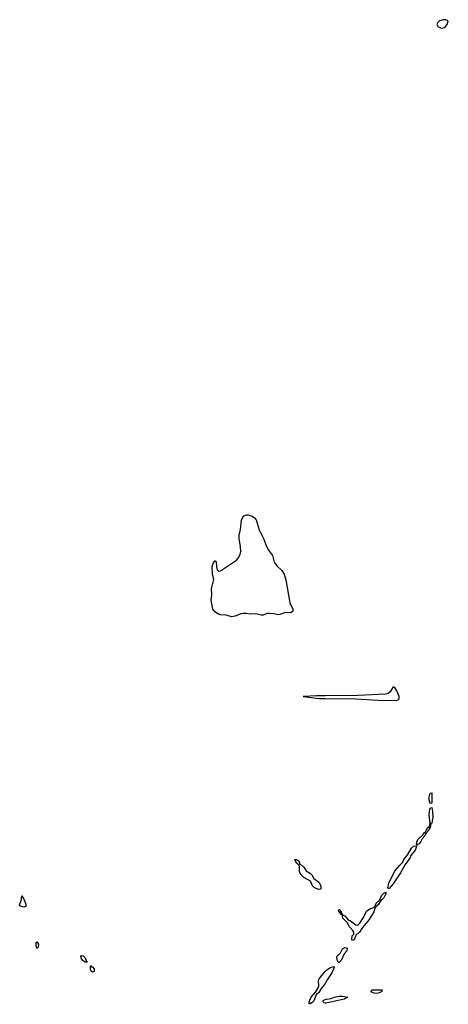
# Model space of a CAD drawing. Header units: inches. Extents: x 2386215 to 2556187, y 580866 to 760840.
# Tile 189 of 203: x 2476705 to 2481326, y 734314 to 744922. Entities that reach past the tile are written whole.
import ezdxf

# ---------------------------------------------------------------- set-up
doc = ezdxf.new("R2010")
doc.units = ezdxf.units.IN
doc.header["$MEASUREMENT"] = 0
for name, color, linetype in [('C4773', 7, 'Continuous'), ('C4783', 7, 'Continuous'), ('C4784', 7, 'Continuous')]:
    doc.layers.add(name, color=color, linetype=linetype)

msp = doc.modelspace()

# ---------------------------------------------------------------- linework, layer by layer
at = {"layer": 'C4773', "color": 5, "elevation": 40}
for points in [[(2479630, 738531), (2479570, 738536), (2479510, 738512), (2479490, 738511), (2479450, 738520), (2479396, 738524), (2479370, 738524), (2479330, 738508), (2479310, 738506), (2479250, 738520), (2479190, 738517), (2479150, 738525), (2479114, 738526), (2479090, 738522), (2479030, 738495), (2478990, 738488), (2478930, 738508), (2478870, 738511), (2478850, 738517), (2478810, 738542), (2478788, 738570), (2478771, 738669), (2478777, 738730), (2478774, 738790), (2478798, 738890), (2478796, 738910), (2478785, 738945), (2478782, 739030), (2478790, 739063), (2478810, 739093), (2478813, 739093), (2478823, 739083), (2478827, 739027), (2478836, 738996), (2478850, 738982), (2478870, 738983), (2479041, 739099), (2479060, 739120), (2479081, 739159), (2479089, 739191), (2479087, 739247), (2479073, 739330), (2479071, 739369), (2479086, 739430), (2479097, 739530), (2479106, 739554), (2479123, 739577), (2479150, 739589), (2479170, 739589), (2479213, 739573), (2479235, 739555), (2479253, 739533), (2479286, 739426), (2479332, 739332), (2479365, 739245), (2479387, 739207), (2479432, 739150), (2479450, 739078), (2479479, 739039), (2479530, 738987), (2479555, 738950), (2479573, 738887), (2479619, 738639), (2479649, 738570), (2479649, 738550)], [(2479930, 735552), (2479883, 735570), (2479863, 735590), (2479839, 735639), (2479770, 735681), (2479739, 735710), (2479723, 735743), (2479722, 735802), (2479716, 735816), (2479710, 735815), (2479705, 735825), (2479690, 735834), (2479670, 735874), (2479690, 735875), (2479710, 735859), (2479717, 735850), (2479724, 735824), (2479750, 735811), (2479770, 735791), (2479792, 735752), (2479842, 735722), (2479855, 735710), (2479876, 735670), (2479930, 735630), (2479950, 735590), (2479950, 735558), (2479947, 735553)], [(2476750, 735360), (2476726, 735366), (2476713, 735370), (2476705, 735385), (2476723, 735430), (2476730, 735483), (2476750, 735447), (2476770, 735394), (2476770, 735369)], [(2476890, 734917), (2476882, 734950), (2476884, 734976), (2476890, 734987), (2476904, 734970), (2476910, 734950), (2476906, 734930)], [(2477430, 734766), (2477411, 734769), (2477390, 734781), (2477370, 734804), (2477363, 734830), (2477370, 734841), (2477390, 734837), (2477410, 734814), (2477421, 734781), (2477432, 734770)], [(2477478, 734718), (2477490, 734719), (2477510, 734696), (2477510, 734669), (2477490, 734659), (2477477, 734670), (2477469, 734691), (2477468, 734732)]]:
    msp.add_lwpolyline(points, close=True, dxfattribs=at)
at = {"layer": 'C4773', "color": 5}
for points, elevation in [([(2480000, 737639), (2479910, 737639), (2479762, 737630), (2479934, 737610), (2480000, 737609)], 60), ([(2480000, 734538), (2479996, 734530), (2479954, 734486), (2479930, 734441), (2479903, 734417), (2479878, 734350), (2479850, 734326), (2479835, 734325), (2479830, 734314), (2479826, 734326), (2479829, 734350), (2479848, 734392), (2479895, 734445), (2479923, 734490), (2479930, 734510), (2479927, 734570), (2479935, 734590), (2479976, 734644), (2480000, 734667)], 40), ([(2480000, 734328), (2479984, 734330), (2479975, 734350), (2480000, 734366)], 40)]:
    msp.add_lwpolyline(points, dxfattribs=dict(at, elevation=elevation))
at = {"layer": 'C4783', "color": 5}
for points, elevation in [([(2480000, 737609), (2480330, 737604), (2480570, 737591), (2480770, 737588), (2480787, 737593), (2480796, 737604), (2480796, 737630), (2480770, 737692), (2480750, 737726), (2480730, 737734), (2480699, 737681), (2480676, 737664), (2480650, 737656), (2480350, 737642), (2480000, 737639)], 60), ([(2480000, 734667), (2480016, 734684), (2480050, 734706), (2480090, 734722), (2480096, 734716), (2480096, 734710), (2480070, 734653), (2480021, 734579), (2480000, 734538)], 40), ([(2480000, 734366), (2480009, 734371), (2480063, 734377), (2480095, 734390), (2480150, 734402), (2480182, 734402), (2480241, 734390), (2480205, 734370), (2480010, 734327), (2480000, 734328)], 40)]:
    msp.add_lwpolyline(points, dxfattribs=dict(at, elevation=elevation))
at = {"layer": 'C4783', "color": 5, "elevation": 40}
for points in [[(2481130, 736476), (2481117, 736530), (2481130, 736588), (2481150, 736592), (2481150, 736482)], [(2480987, 736027), (2480983, 736050), (2480997, 736090), (2481055, 736145), (2481070, 736166), (2481075, 736166), (2481090, 736195), (2481110, 736223), (2481117, 736223), (2481123, 736237), (2481130, 736270), (2481121, 736350), (2481122, 736390), (2481130, 736427), (2481150, 736436), (2481157, 736390), (2481158, 736330), (2481150, 736266), (2481138, 736262), (2481130, 736216), (2481124, 736216), (2481126, 736210), (2481118, 736202), (2481110, 736180), (2481102, 736178), (2481090, 736158), (2481084, 736156), (2481073, 736130), (2481044, 736096), (2481030, 736067), (2481010, 736044), (2480999, 736041), (2480990, 736029)], [(2480680, 735560), (2480674, 735574), (2480687, 735630), (2480750, 735750), (2480800, 735810), (2480836, 735844), (2480847, 735873), (2480891, 735929), (2480930, 735996), (2480950, 736016), (2480970, 736022), (2480979, 736019), (2480982, 736010), (2480970, 735976), (2480923, 735917), (2480910, 735889), (2480861, 735819), (2480810, 735730), (2480730, 735611), (2480690, 735560)], [(2480543, 735363), (2480539, 735370), (2480550, 735405), (2480583, 735437), (2480608, 735490), (2480630, 735510), (2480644, 735516), (2480650, 735527), (2480655, 735510), (2480630, 735462), (2480610, 735440), (2480602, 735438), (2480570, 735385), (2480560, 735380), (2480550, 735365)], [(2480290, 735002), (2480285, 735010), (2480290, 735050), (2480308, 735070), (2480308, 735090), (2480297, 735110), (2480261, 735150), (2480235, 735195), (2480190, 735241), (2480180, 735280), (2480190, 735281), (2480194, 735274), (2480210, 735268), (2480245, 735225), (2480273, 735214), (2480330, 735172), (2480350, 735168), (2480373, 735187), (2480413, 735250), (2480444, 735316), (2480479, 735341), (2480523, 735357), (2480530, 735363), (2480538, 735358), (2480522, 735310), (2480471, 735229), (2480400, 735140), (2480370, 735093), (2480350, 735074), (2480334, 735066), (2480310, 735010)], [(2480180, 735280), (2480170, 735281), (2480160, 735300), (2480146, 735310), (2480141, 735330), (2480144, 735336), (2480150, 735337), (2480172, 735310), (2480175, 735295), (2480181, 735290)], [(2480144, 734764), (2480134, 734774), (2480124, 734810), (2480126, 734830), (2480165, 734870), (2480187, 734913), (2480210, 734927), (2480230, 734923), (2480236, 734910), (2480231, 734890), (2480202, 734858), (2480170, 734786), (2480150, 734764)], [(2480550, 734430), (2480526, 734434), (2480490, 734450), (2480510, 734470), (2480614, 734470), (2480606, 734450), (2480570, 734433)]]:
    msp.add_lwpolyline(points, close=True, dxfattribs=at)
at = {"layer": 'C4784', "color": 5, "elevation": 60}
msp.add_lwpolyline([(2481270, 744922), (2481230, 744908), (2481212, 744890), (2481202, 744870), (2481214, 744850), (2481250, 744832), (2481290, 744838), (2481315, 744870), (2481326, 744910), (2481300, 744920)], close=True, dxfattribs=at)

doc.saveas('drawing.dxf')
